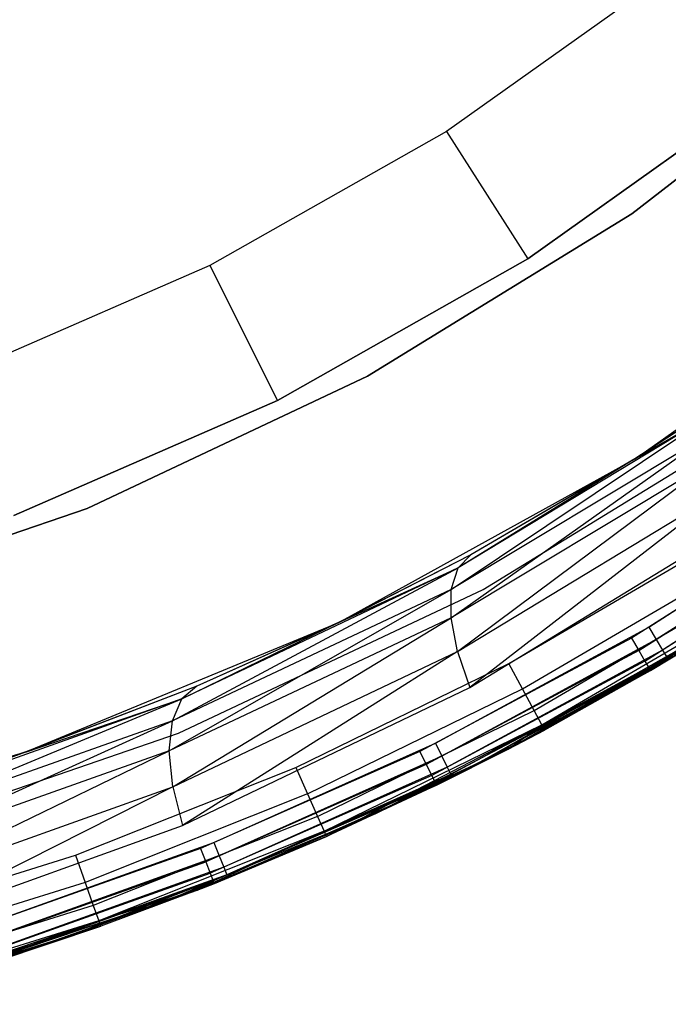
# Model space of a CAD drawing. Extents: x -4.25 to 4.25, y -4.25 to 4.25.
# Tile 11 of 34: x 1.31 to 2.17, y -4.11 to -2.81. Entities that reach past the tile are written whole.
import ezdxf

# ---------------------------------------------------------------- set-up
doc = ezdxf.new("R2010")
doc.units = 0
doc.header["$LTSCALE"] = 2.54
doc.layers.get('0').update_dxf_attribs({"color": 13, "linetype": 'CONTINUOUS'})

# ---------------------------------------------------------------- blocks, each defined once
blk = doc.blocks.new('VIS_Z_O_ENIE_2_STL_2')
at = {"color": 0}
for p, q in [((2.1721, -2.7444, -4.4457), (1.8784, -2.9532, -4.4457)), ((2.1721, -2.7444, -4.4457), (1.8784, -2.9532, -4.4457)), ((2.1235, -3.0625, -6), (2.4475, -2.8103, -6)), ((2.4475, -2.8103, -5.3), (2.1235, -3.0625, -5.3)), ((2.4475, -2.8103, -5.3), (2.1235, -3.0625, -5.3)), ((2.1235, -3.0625, -6), (2.4475, -2.8103, -6)), ((1.9858, -3.122, -4.2457), (2.2963, -2.9012, -4.2457)), ((2.2963, -2.9012, -2.6457), (1.9858, -3.122, -2.6457)), ((2.2963, -2.9012, -2.6457), (1.9858, -3.122, -2.6457)), ((1.9858, -3.122, -4.2457), (2.2963, -2.9012, -4.2457)), ((1.8784, -2.9532, -4.4457), (1.5648, -3.1307, -4.4457)), ((1.8784, -2.9532, -4.4457), (1.5648, -3.1307, -4.4457)), ((1.8784, -2.9532, -4.4457), (1.9858, -3.122, -4.2457)), ((1.8784, -2.9532, -4.4457), (1.9858, -3.122, -4.2457)), ((1.7737, -3.2776, -6), (2.1235, -3.0625, -6)), ((2.1235, -3.0625, -5.3), (1.7737, -3.2776, -5.3)), ((2.1235, -3.0625, -5.3), (1.7737, -3.2776, -5.3)), ((1.7737, -3.2776, -6), (2.1235, -3.0625, -6)), ((2.1235, -3.0625, -5.3), (2.1235, -3.0625, -6)), ((2.1235, -3.0625, -5.3), (2.1235, -3.0625, -6)), ((1.5648, -3.1307, -4.4457), (1.2346, -3.275, -4.4457)), ((1.5648, -3.1307, -4.4457), (1.2346, -3.275, -4.4457)), ((1.5648, -3.1307, -4.4457), (1.6542, -3.3096, -4.2457)), ((1.5648, -3.1307, -4.4457), (1.6542, -3.3096, -4.2457)), ((1.6542, -3.3096, -4.2457), (1.9858, -3.122, -4.2457)), ((1.9858, -3.122, -2.6457), (1.6542, -3.3096, -2.6457)), ((1.9858, -3.122, -2.6457), (1.6542, -3.3096, -2.6457)), ((1.6542, -3.3096, -4.2457), (1.9858, -3.122, -4.2457)), ((1.9858, -3.122, -4.2457), (1.9858, -3.122, -2.6457)), ((1.9858, -3.122, -4.2457), (1.9858, -3.122, -2.6457)), ((2.1281, -3.3869, -6), (2.494, -3.1273, -6)), ((2.1281, -3.3869, -6), (2.494, -3.1273, -6)), ((1.4024, -3.4528, -6), (1.7737, -3.2776, -6)), ((1.7737, -3.2776, -5.3), (1.4024, -3.4528, -5.3)), ((1.7737, -3.2776, -5.3), (1.4024, -3.4528, -5.3)), ((1.4024, -3.4528, -6), (1.7737, -3.2776, -6)), ((1.7737, -3.2776, -5.3), (1.7737, -3.2776, -6)), ((1.7737, -3.2776, -5.3), (1.7737, -3.2776, -6)), ((1.3052, -3.4622, -4.2457), (1.6542, -3.3096, -4.2457)), ((1.6542, -3.3096, -2.6457), (1.3052, -3.4622, -2.6457)), ((1.6542, -3.3096, -2.6457), (1.3052, -3.4622, -2.6457)), ((1.3052, -3.4622, -4.2457), (1.6542, -3.3096, -4.2457)), ((1.6542, -3.3096, -4.2457), (1.6542, -3.3096, -2.6457)), ((1.6542, -3.3096, -4.2457), (1.6542, -3.3096, -2.6457)), ((2.2535, -3.3048, -10.6309), (2.1276, -3.3872, -10.5578)), ((2.2535, -3.3048, -10.6309), (2.1276, -3.3872, -10.5578)), ((2.2535, -3.3048, -10.6309), (2.1281, -3.3869, -6)), ((2.2535, -3.3048, -10.6309), (2.1281, -3.3869, -6)), ((1.8846, -3.5601, -10.5234), (2.2397, -3.3223, -10.6775)), ((1.8846, -3.5601, -10.5234), (2.2397, -3.3223, -10.6775)), ((2.2397, -3.3223, -10.6775), (1.8935, -3.5316, -10.4792)), ((2.2397, -3.3223, -10.6775), (1.8935, -3.5316, -10.4792)), ((1.9268, -3.5603, -5.3), (2.3067, -3.3268, -5.3)), ((1.9268, -3.5603, -2.6), (2.3067, -3.3268, -2.6)), ((1.9268, -3.5603, -5.3), (2.3067, -3.3268, -5.3)), ((1.9268, -3.5603, -2.6), (2.3067, -3.3268, -2.6)), ((2.1276, -3.3872, -10.5578), (2.2397, -3.3223, -10.6775)), ((2.1276, -3.3872, -10.5578), (2.2397, -3.3223, -10.6775)), ((1.8843, -3.5979, -10.561), (2.2343, -3.3496, -10.7209)), ((1.8843, -3.5979, -10.561), (2.2343, -3.3496, -10.7209)), ((2.2343, -3.3496, -10.7209), (1.8846, -3.5601, -10.5234)), ((2.2343, -3.3496, -10.7209), (1.8846, -3.5601, -10.5234)), ((1.7355, -3.6039, -6), (2.1281, -3.3869, -6)), ((1.7355, -3.6039, -6), (2.1281, -3.3869, -6)), ((2.2377, -3.385, -10.7584), (1.8843, -3.5979, -10.561)), ((2.2377, -3.385, -10.7584), (1.8843, -3.5979, -10.561)), ((1.8927, -3.6423, -10.5895), (2.2377, -3.385, -10.7584)), ((1.8927, -3.6423, -10.5895), (2.2377, -3.385, -10.7584)), ((2.1276, -3.3872, -10.5578), (1.8935, -3.5316, -10.4792)), ((2.1276, -3.3872, -10.5578), (1.8935, -3.5316, -10.4792)), ((2.1281, -3.3869, -6), (1.9104, -3.5143, -10.4317)), ((2.1281, -3.3869, -6), (1.9104, -3.5143, -10.4317)), ((2.1276, -3.3872, -10.5578), (1.9104, -3.5143, -10.4317)), ((2.1276, -3.3872, -10.5578), (1.9104, -3.5143, -10.4317)), ((2.1276, -3.3872, -10.5578), (2.1281, -3.3869, -6)), ((2.1276, -3.3872, -10.5578), (2.1281, -3.3869, -6)), ((1.8927, -3.6423, -10.5895), (2.2497, -3.4261, -10.7874)), ((1.8927, -3.6423, -10.5895), (2.2497, -3.4261, -10.7874)), ((2.2497, -3.4261, -10.7874), (1.9091, -3.69, -10.6067)), ((2.2497, -3.4261, -10.7874), (1.9091, -3.69, -10.6067)), ((2.1463, -3.6102, -6), (2.4163, -3.4353, -6)), ((2.1463, -3.6102, -6), (2.4163, -3.4353, -6)), ((1.0141, -3.5861, -6), (1.4024, -3.4528, -6)), ((1.4024, -3.4528, -5.3), (1.0141, -3.5861, -5.3)), ((1.4024, -3.4528, -5.3), (1.0141, -3.5861, -5.3)), ((1.0141, -3.5861, -6), (1.4024, -3.4528, -6)), ((1.4024, -3.4528, -5.3), (1.4024, -3.4528, -6)), ((1.4024, -3.4528, -5.3), (1.4024, -3.4528, -6)), ((2.3913, -3.4536, -5.3), (2.1233, -3.6246, -5.3)), ((2.3913, -3.4536, -5.3), (2.1233, -3.6246, -5.3)), ((2.4273, -3.451, -6.0038), (2.1561, -3.6266, -6.0038)), ((2.4273, -3.451, -6.0038), (2.1561, -3.6266, -6.0038)), ((1.9091, -3.69, -10.6067), (2.2694, -3.47, -10.8059)), ((1.9091, -3.69, -10.6067), (2.2694, -3.47, -10.8059)), ((2.1329, -3.6411, -5.2962), (2.4022, -3.4694, -5.2962)), ((2.1329, -3.6411, -5.2962), (2.4022, -3.4694, -5.2962)), ((2.4367, -3.4642, -6.0146), (2.1643, -3.6406, -6.0146)), ((2.4367, -3.4642, -6.0146), (2.1643, -3.6406, -6.0146)), ((2.1411, -3.6551, -5.2854), (2.4114, -3.4827, -5.2854)), ((2.1411, -3.6551, -5.2854), (2.4114, -3.4827, -5.2854)), ((2.4429, -3.4731, -6.0309), (2.1699, -3.6499, -6.0309)), ((2.4429, -3.4731, -6.0309), (2.1699, -3.6499, -6.0309)), ((2.1466, -3.6645, -5.2691), (2.4176, -3.4916, -5.2691)), ((2.1466, -3.6645, -5.2691), (2.4176, -3.4916, -5.2691)), ((1.961, -3.6583, -2.4), (2.232, -3.4995, -2.4)), ((1.961, -3.6583, -2.4), (2.232, -3.4995, -2.4)), ((1.9104, -3.5143, -10.4317), (1.7351, -3.6041, -10.3299)), ((1.9104, -3.5143, -10.4317), (1.7351, -3.6041, -10.3299)), ((1.9104, -3.5143, -10.4317), (1.7355, -3.6039, -6)), ((1.9104, -3.5143, -10.4317), (1.7355, -3.6039, -6)), ((1.9104, -3.5143, -10.4317), (1.8935, -3.5316, -10.4792)), ((1.9104, -3.5143, -10.4317), (1.8935, -3.5316, -10.4792)), ((1.5153, -3.7344, -10.3147), (1.8935, -3.5316, -10.4792)), ((1.5153, -3.7344, -10.3147), (1.8935, -3.5316, -10.4792)), ((1.8935, -3.5316, -10.4792), (1.5278, -3.705, -10.2698)), ((1.8935, -3.5316, -10.4792), (1.5278, -3.705, -10.2698)), ((1.7351, -3.6041, -10.3299), (1.8935, -3.5316, -10.4792)), ((1.7351, -3.6041, -10.3299), (1.8935, -3.5316, -10.4792)), ((1.8846, -3.5601, -10.5234), (1.8935, -3.5316, -10.4792)), ((1.8846, -3.5601, -10.5234), (1.8935, -3.5316, -10.4792)), ((1.979, -3.692, -2.4076), (2.2526, -3.5318, -2.4076)), ((1.979, -3.692, -2.4076), (2.2526, -3.5318, -2.4076)), ((2.1466, -3.6645, -5.2691), (2.3498, -3.5422, -5.25)), ((2.1466, -3.6645, -5.2691), (2.3498, -3.5422, -5.25)), ((2.1485, -3.6677, -5.25), (2.3498, -3.5422, -5.25)), ((2.1485, -3.6677, -5.25), (2.3498, -3.5422, -5.25)), ((1.5111, -3.7742, -10.3525), (1.8846, -3.5601, -10.5234)), ((1.5111, -3.7742, -10.3525), (1.8846, -3.5601, -10.5234)), ((1.8846, -3.5601, -10.5234), (1.5153, -3.7344, -10.3147)), ((1.8846, -3.5601, -10.5234), (1.5153, -3.7344, -10.3147)), ((1.5234, -3.7507, -5.3), (1.9268, -3.5603, -5.3)), ((1.5234, -3.7507, -2.6), (1.9268, -3.5603, -2.6)), ((1.5234, -3.7507, -5.3), (1.9268, -3.5603, -5.3)), ((1.5234, -3.7507, -2.6), (1.9268, -3.5603, -2.6)), ((1.8843, -3.5979, -10.561), (1.8846, -3.5601, -10.5234)), ((1.8843, -3.5979, -10.561), (1.8846, -3.5601, -10.5234)), ((1.9268, -3.5603, -2.6), (1.9268, -3.5603, -5.3)), ((1.9268, -3.5603, -2.6), (1.9268, -3.5603, -5.3)), ((1.9944, -3.7206, -2.4293), (2.27, -3.5591, -2.4293)), ((1.9944, -3.7206, -2.4293), (2.27, -3.5591, -2.4293)), ((2.281, -3.586, -6), (1.9001, -3.8016, -6)), ((1.9001, -3.8016, -5.3), (2.281, -3.586, -5.3)), ((2.281, -3.586, -6), (1.9001, -3.8016, -6)), ((1.9001, -3.8016, -5.3), (2.281, -3.586, -5.3)), ((2.0046, -3.7397, -2.4617), (2.2817, -3.5774, -2.4617)), ((2.0046, -3.7397, -2.4617), (2.2817, -3.5774, -2.4617)), ((2.2858, -3.5838, -2.5), (2.0082, -3.7464, -2.5)), ((2.2858, -3.5838, -2.5), (2.0082, -3.7464, -2.5)), ((2.1485, -3.6677, -5.25), (2.2858, -3.5838, -2.5)), ((2.1485, -3.6677, -5.25), (2.2858, -3.5838, -2.5)), ((1.8843, -3.5979, -10.561), (1.5111, -3.7742, -10.3525)), ((1.8843, -3.5979, -10.561), (1.5111, -3.7742, -10.3525)), ((1.5156, -3.8216, -10.3804), (1.8843, -3.5979, -10.561)), ((1.5156, -3.8216, -10.3804), (1.8843, -3.5979, -10.561)), ((1.8927, -3.6423, -10.5895), (1.8843, -3.5979, -10.561)), ((1.8927, -3.6423, -10.5895), (1.8843, -3.5979, -10.561)), ((1.3211, -3.7755, -6), (1.7355, -3.6039, -6)), ((1.3211, -3.7755, -6), (1.7355, -3.6039, -6)), ((1.5278, -3.705, -10.2698), (1.7351, -3.6041, -10.3299)), ((1.5278, -3.705, -10.2698), (1.7351, -3.6041, -10.3299)), ((1.7355, -3.6039, -6), (1.5477, -3.6884, -10.2211)), ((1.7355, -3.6039, -6), (1.5477, -3.6884, -10.2211)), ((1.7351, -3.6041, -10.3299), (1.5477, -3.6884, -10.2211)), ((1.7351, -3.6041, -10.3299), (1.5477, -3.6884, -10.2211)), ((1.7351, -3.6041, -10.3299), (1.7355, -3.6039, -6)), ((1.7351, -3.6041, -10.3299), (1.7355, -3.6039, -6)), ((1.8636, -3.7639, -6), (2.1463, -3.6102, -6)), ((1.8636, -3.7639, -6), (2.1463, -3.6102, -6)), ((2.1463, -3.6102, -6), (2.1561, -3.6266, -6.0038)), ((2.1463, -3.6102, -6), (2.1561, -3.6266, -6.0038)), ((2.1233, -3.6246, -5.3), (1.8431, -3.7748, -5.3)), ((2.1233, -3.6246, -5.3), (1.8431, -3.7748, -5.3)), ((2.1561, -3.6266, -6.0038), (1.8721, -3.781, -6.0038)), ((2.1561, -3.6266, -6.0038), (1.8721, -3.781, -6.0038)), ((2.1233, -3.6246, -5.3), (2.1329, -3.6411, -5.2962)), ((2.1233, -3.6246, -5.3), (2.1329, -3.6411, -5.2962)), ((2.1561, -3.6266, -6.0038), (2.1643, -3.6406, -6.0146)), ((2.1561, -3.6266, -6.0038), (2.1643, -3.6406, -6.0146)), ((1.5156, -3.8216, -10.3804), (1.8927, -3.6423, -10.5895)), ((1.5156, -3.8216, -10.3804), (1.8927, -3.6423, -10.5895)), ((1.8927, -3.6423, -10.5895), (1.5284, -3.8728, -10.3961)), ((1.8927, -3.6423, -10.5895), (1.5284, -3.8728, -10.3961)), ((2.1329, -3.6411, -5.2962), (1.8515, -3.792, -5.2962)), ((2.1329, -3.6411, -5.2962), (1.8515, -3.792, -5.2962)), ((2.1643, -3.6406, -6.0146), (1.8793, -3.7956, -6.0146)), ((2.1643, -3.6406, -6.0146), (1.8793, -3.7956, -6.0146)), ((2.1699, -3.6499, -6.0309), (1.8841, -3.8053, -6.0309)), ((2.1699, -3.6499, -6.0309), (1.8841, -3.8053, -6.0309)), ((1.8927, -3.6423, -10.5895), (1.9091, -3.69, -10.6067)), ((1.8927, -3.6423, -10.5895), (1.9091, -3.69, -10.6067)), ((2.1911, -3.6416, -6.05), (1.9907, -3.7549, -10.6518)), ((1.9907, -3.7549, -10.6518), (2.1911, -3.6416, -10.7626)), ((2.1911, -3.6416, -6.05), (1.9907, -3.7549, -10.6518)), ((1.9907, -3.7549, -10.6518), (2.1911, -3.6416, -10.7626)), ((2.1329, -3.6411, -5.2962), (2.1411, -3.6551, -5.2854)), ((2.1329, -3.6411, -5.2962), (2.1411, -3.6551, -5.2854)), ((2.1643, -3.6406, -6.0146), (2.1699, -3.6499, -6.0309)), ((2.1643, -3.6406, -6.0146), (2.1699, -3.6499, -6.0309)), ((2.1911, -3.6416, -6.05), (2.1699, -3.6499, -6.0309)), ((2.1911, -3.6416, -6.05), (2.1699, -3.6499, -6.0309)), ((2.1718, -3.6532, -6.05), (2.1699, -3.6499, -6.0309)), ((2.1718, -3.6532, -6.05), (2.1699, -3.6499, -6.0309)), ((2.1911, -3.6416, -6.05), (2.1718, -3.6532, -6.05)), ((2.1911, -3.6416, -6.05), (2.1718, -3.6532, -6.05)), ((1.6787, -3.7961, -2.4), (1.961, -3.6583, -2.4)), ((1.6787, -3.7961, -2.4), (1.961, -3.6583, -2.4)), ((2.1718, -3.6532, -6.05), (1.7845, -3.8572, -10.5378)), ((2.1718, -3.6532, -6.05), (1.7845, -3.8572, -10.5378)), ((2.1411, -3.6551, -5.2854), (1.8586, -3.8066, -5.2854)), ((2.1411, -3.6551, -5.2854), (1.8586, -3.8066, -5.2854)), ((2.1466, -3.6645, -5.2691), (1.8633, -3.8163, -5.2691)), ((2.1466, -3.6645, -5.2691), (1.8633, -3.8163, -5.2691)), ((2.1718, -3.6532, -6.05), (1.8858, -3.8087, -6.05)), ((2.1718, -3.6532, -6.05), (1.8858, -3.8087, -6.05)), ((2.1466, -3.6645, -5.2691), (1.96, -3.7719, -5.25)), ((2.1466, -3.6645, -5.2691), (1.96, -3.7719, -5.25)), ((1.979, -3.692, -2.4076), (1.961, -3.6583, -2.4)), ((1.979, -3.692, -2.4076), (1.961, -3.6583, -2.4)), ((2.1718, -3.6532, -6.05), (1.9907, -3.7549, -10.6518)), ((2.1718, -3.6532, -6.05), (1.9907, -3.7549, -10.6518)), ((2.1411, -3.6551, -5.2854), (2.1466, -3.6645, -5.2691)), ((2.1411, -3.6551, -5.2854), (2.1466, -3.6645, -5.2691)), ((2.1485, -3.6677, -5.25), (2.1466, -3.6645, -5.2691)), ((2.1485, -3.6677, -5.25), (2.1466, -3.6645, -5.2691)), ((1.96, -3.7719, -5.25), (2.1485, -3.6677, -5.25)), ((1.96, -3.7719, -5.25), (2.1485, -3.6677, -5.25)), ((2.1485, -3.6677, -5.25), (2.0082, -3.7464, -2.5)), ((2.1485, -3.6677, -5.25), (2.0082, -3.7464, -2.5)), ((1.5477, -3.6884, -10.2211), (1.3207, -3.7757, -10.0893)), ((1.5477, -3.6884, -10.2211), (1.3207, -3.7757, -10.0893)), ((1.5477, -3.6884, -10.2211), (1.3211, -3.7755, -6)), ((1.5477, -3.6884, -10.2211), (1.3211, -3.7755, -6)), ((1.5477, -3.6884, -10.2211), (1.5278, -3.705, -10.2698)), ((1.5477, -3.6884, -10.2211), (1.5278, -3.705, -10.2698)), ((1.5284, -3.8728, -10.3961), (1.9091, -3.69, -10.6067)), ((1.5284, -3.8728, -10.3961), (1.9091, -3.69, -10.6067)), ((1.6942, -3.8311, -2.4076), (1.979, -3.692, -2.4076)), ((1.6942, -3.8311, -2.4076), (1.979, -3.692, -2.4076)), ((1.9944, -3.7206, -2.4293), (1.979, -3.692, -2.4076)), ((1.9944, -3.7206, -2.4293), (1.979, -3.692, -2.4076)), ((1.1301, -3.8705, -10.097), (1.5278, -3.705, -10.2698)), ((1.1301, -3.8705, -10.097), (1.5278, -3.705, -10.2698)), ((1.5278, -3.705, -10.2698), (1.1464, -3.8408, -10.0512)), ((1.5278, -3.705, -10.2698), (1.1464, -3.8408, -10.0512)), ((1.3207, -3.7757, -10.0893), (1.5278, -3.705, -10.2698)), ((1.3207, -3.7757, -10.0893), (1.5278, -3.705, -10.2698)), ((1.5153, -3.7344, -10.3147), (1.5278, -3.705, -10.2698)), ((1.5153, -3.7344, -10.3147), (1.5278, -3.705, -10.2698)), ((1.7073, -3.8608, -2.4293), (1.9944, -3.7206, -2.4293)), ((1.7073, -3.8608, -2.4293), (1.9944, -3.7206, -2.4293)), ((2.0046, -3.7397, -2.4617), (1.9944, -3.7206, -2.4293)), ((2.0046, -3.7397, -2.4617), (1.9944, -3.7206, -2.4293)), ((1.1218, -3.9121, -10.135), (1.5153, -3.7344, -10.3147)), ((1.1218, -3.9121, -10.135), (1.5153, -3.7344, -10.3147)), ((1.5153, -3.7344, -10.3147), (1.1301, -3.8705, -10.097)), ((1.5153, -3.7344, -10.3147), (1.1301, -3.8705, -10.097)), ((1.5111, -3.7742, -10.3525), (1.5153, -3.7344, -10.3147)), ((1.5111, -3.7742, -10.3525), (1.5153, -3.7344, -10.3147)), ((1.716, -3.8806, -2.4617), (2.0046, -3.7397, -2.4617)), ((1.716, -3.8806, -2.4617), (2.0046, -3.7397, -2.4617)), ((1.7191, -3.8876, -2.5), (2.0046, -3.7397, -2.4617)), ((1.7191, -3.8876, -2.5), (2.0046, -3.7397, -2.4617)), ((1.96, -3.7719, -2.5), (2.0046, -3.7397, -2.4617)), ((1.96, -3.7719, -2.5), (2.0046, -3.7397, -2.4617)), ((2.0046, -3.7397, -2.4617), (2.0082, -3.7464, -2.5)), ((2.0046, -3.7397, -2.4617), (2.0082, -3.7464, -2.5)), ((1.1015, -3.8955, -5.3), (1.5234, -3.7507, -5.3)), ((1.1015, -3.8955, -2.6), (1.5234, -3.7507, -2.6)), ((1.1015, -3.8955, -5.3), (1.5234, -3.7507, -5.3)), ((1.1015, -3.8955, -2.6), (1.5234, -3.7507, -2.6)), ((1.5234, -3.7507, -2.6), (1.5234, -3.7507, -5.3)), ((1.5234, -3.7507, -2.6), (1.5234, -3.7507, -5.3)), ((1.7845, -3.8572, -10.5378), (1.9907, -3.7549, -10.6518)), ((1.7845, -3.8572, -10.5378), (1.9907, -3.7549, -10.6518)), ((1.96, -3.7719, -5.25), (2.0082, -3.7464, -2.5)), ((2.0082, -3.7464, -2.5), (1.96, -3.7719, -2.5)), ((1.96, -3.7719, -5.25), (2.0082, -3.7464, -2.5)), ((2.0082, -3.7464, -2.5), (1.96, -3.7719, -2.5)), ((1.57, -3.8955, -6), (1.8636, -3.7639, -6)), ((1.57, -3.8955, -6), (1.8636, -3.7639, -6)), ((1.8636, -3.7639, -6), (1.8721, -3.781, -6.0038)), ((1.8636, -3.7639, -6), (1.8721, -3.781, -6.0038)), ((0.8901, -3.8997, -6), (1.3211, -3.7755, -6)), ((0.8901, -3.8997, -6), (1.3211, -3.7755, -6)), ((1.5111, -3.7742, -10.3525), (1.1218, -3.9121, -10.135)), ((1.5111, -3.7742, -10.3525), (1.1218, -3.9121, -10.135)), ((1.1221, -3.9621, -10.1622), (1.5111, -3.7742, -10.3525)), ((1.1221, -3.9621, -10.1622), (1.5111, -3.7742, -10.3525)), ((1.3207, -3.7757, -10.0893), (1.1464, -3.8408, -10.0512)), ((1.3207, -3.7757, -10.0893), (1.1464, -3.8408, -10.0512)), ((1.3211, -3.7755, -6), (1.1692, -3.8253, -10.0013)), ((1.3211, -3.7755, -6), (1.1692, -3.8253, -10.0013)), ((1.3207, -3.7757, -10.0893), (1.1692, -3.8253, -10.0013)), ((1.3207, -3.7757, -10.0893), (1.1692, -3.8253, -10.0013)), ((1.3207, -3.7757, -10.0893), (1.3211, -3.7755, -6)), ((1.3207, -3.7757, -10.0893), (1.3211, -3.7755, -6)), ((1.5156, -3.8216, -10.3804), (1.5111, -3.7742, -10.3525)), ((1.5156, -3.8216, -10.3804), (1.5111, -3.7742, -10.3525)), ((1.8431, -3.7748, -5.3), (1.5523, -3.9034, -5.3)), ((1.8431, -3.7748, -5.3), (1.5523, -3.9034, -5.3)), ((1.8721, -3.781, -6.0038), (1.5772, -3.9133, -6.0038)), ((1.8721, -3.781, -6.0038), (1.5772, -3.9133, -6.0038)), ((1.96, -3.7719, -2.5), (1.7191, -3.8876, -2.5)), ((1.96, -3.7719, -2.5), (1.7191, -3.8876, -2.5)), ((1.8431, -3.7748, -5.3), (1.8515, -3.792, -5.2962)), ((1.8431, -3.7748, -5.3), (1.8515, -3.792, -5.2962)), ((1.8633, -3.8163, -5.2691), (1.96, -3.7719, -5.25)), ((1.8633, -3.8163, -5.2691), (1.96, -3.7719, -5.25)), ((1.865, -3.8197, -5.25), (1.96, -3.7719, -2.5)), ((1.865, -3.8197, -5.25), (1.96, -3.7719, -2.5)), ((1.865, -3.8197, -5.25), (1.96, -3.7719, -5.25)), ((1.865, -3.8197, -5.25), (1.96, -3.7719, -5.25)), ((1.8721, -3.781, -6.0038), (1.8793, -3.7956, -6.0146)), ((1.8721, -3.781, -6.0038), (1.8793, -3.7956, -6.0146)), ((1.96, -3.7719, -5.25), (1.96, -3.7719, -2.5)), ((1.96, -3.7719, -5.25), (1.96, -3.7719, -2.5)), ((1.3868, -3.9122, -2.4), (1.6787, -3.7961, -2.4)), ((1.3868, -3.9122, -2.4), (1.6787, -3.7961, -2.4)), ((1.8515, -3.792, -5.2962), (1.5594, -3.9212, -5.2962)), ((1.8515, -3.792, -5.2962), (1.5594, -3.9212, -5.2962)), ((1.8793, -3.7956, -6.0146), (1.5832, -3.9283, -6.0146)), ((1.8793, -3.7956, -6.0146), (1.5832, -3.9283, -6.0146)), ((1.6787, -3.7961, -2.4), (1.6942, -3.8311, -2.4076)), ((1.6787, -3.7961, -2.4), (1.6942, -3.8311, -2.4076)), ((1.8515, -3.792, -5.2962), (1.8586, -3.8066, -5.2854)), ((1.8515, -3.792, -5.2962), (1.8586, -3.8066, -5.2854)), ((1.8793, -3.7956, -6.0146), (1.8841, -3.8053, -6.0309)), ((1.8793, -3.7956, -6.0146), (1.8841, -3.8053, -6.0309)), ((1.9001, -3.8016, -6), (1.4992, -3.9768, -6)), ((1.4992, -3.9768, -5.3), (1.9001, -3.8016, -5.3)), ((1.9001, -3.8016, -6), (1.4992, -3.9768, -6)), ((1.4992, -3.9768, -5.3), (1.9001, -3.8016, -5.3)), ((1.8586, -3.8066, -5.2854), (1.5654, -3.9362, -5.2854)), ((1.8586, -3.8066, -5.2854), (1.5654, -3.9362, -5.2854)), ((1.8841, -3.8053, -6.0309), (1.5873, -3.9384, -6.0309)), ((1.8841, -3.8053, -6.0309), (1.5873, -3.9384, -6.0309)), ((1.7845, -3.8572, -6.05), (1.8841, -3.8053, -6.0309)), ((1.7845, -3.8572, -6.05), (1.8841, -3.8053, -6.0309)), ((1.8858, -3.8087, -6.05), (1.7845, -3.8572, -10.5378)), ((1.8858, -3.8087, -6.05), (1.7845, -3.8572, -10.5378)), ((1.8858, -3.8087, -6.05), (1.7845, -3.8572, -6.05)), ((1.8858, -3.8087, -6.05), (1.7845, -3.8572, -6.05)), ((1.8586, -3.8066, -5.2854), (1.8633, -3.8163, -5.2691)), ((1.8586, -3.8066, -5.2854), (1.8633, -3.8163, -5.2691)), ((1.8858, -3.8087, -6.05), (1.8841, -3.8053, -6.0309)), ((1.8858, -3.8087, -6.05), (1.8841, -3.8053, -6.0309)), ((1.9001, -3.8016, -6), (1.9001, -3.8016, -5.3)), ((1.9001, -3.8016, -6), (1.9001, -3.8016, -5.3)), ((1.1221, -3.9621, -10.1622), (1.5156, -3.8216, -10.3804)), ((1.1221, -3.9621, -10.1622), (1.5156, -3.8216, -10.3804)), ((1.5156, -3.8216, -10.3804), (1.1309, -4.0166, -10.1763)), ((1.5156, -3.8216, -10.3804), (1.1309, -4.0166, -10.1763)), ((1.5156, -3.8216, -10.3804), (1.5284, -3.8728, -10.3961)), ((1.5156, -3.8216, -10.3804), (1.5284, -3.8728, -10.3961)), ((1.8633, -3.8163, -5.2691), (1.5694, -3.9463, -5.2691)), ((1.8633, -3.8163, -5.2691), (1.5694, -3.9463, -5.2691)), ((1.5708, -3.9498, -5.25), (1.865, -3.8197, -5.25)), ((1.5708, -3.9498, -5.25), (1.865, -3.8197, -5.25)), ((1.865, -3.8197, -5.25), (1.7191, -3.8876, -2.5)), ((1.865, -3.8197, -5.25), (1.7191, -3.8876, -2.5)), ((1.865, -3.8197, -5.25), (1.8633, -3.8163, -5.2691)), ((1.865, -3.8197, -5.25), (1.8633, -3.8163, -5.2691)), ((1.6942, -3.8311, -2.4076), (1.3996, -3.9483, -2.4076)), ((1.6942, -3.8311, -2.4076), (1.3996, -3.9483, -2.4076)), ((1.6942, -3.8311, -2.4076), (1.7073, -3.8608, -2.4293)), ((1.6942, -3.8311, -2.4076), (1.7073, -3.8608, -2.4293)), ((1.7073, -3.8608, -2.4293), (1.4104, -3.9788, -2.4293)), ((1.7073, -3.8608, -2.4293), (1.4104, -3.9788, -2.4293)), ((1.7845, -3.8572, -6.05), (1.5731, -3.9482, -10.4209)), ((1.5731, -3.9482, -10.4209), (1.7845, -3.8572, -10.5378)), ((1.7845, -3.8572, -6.05), (1.5731, -3.9482, -10.4209)), ((1.5731, -3.9482, -10.4209), (1.7845, -3.8572, -10.5378)), ((1.5873, -3.9384, -6.0309), (1.7845, -3.8572, -6.05)), ((1.5873, -3.9384, -6.0309), (1.7845, -3.8572, -6.05)), ((1.7845, -3.8572, -6.05), (1.5887, -3.9419, -6.05)), ((1.7845, -3.8572, -6.05), (1.5887, -3.9419, -6.05)), ((1.7073, -3.8608, -2.4293), (1.716, -3.8806, -2.4617)), ((1.7073, -3.8608, -2.4293), (1.716, -3.8806, -2.4617)), ((1.7845, -3.8572, -6.05), (1.7845, -3.8572, -10.5378)), ((1.7845, -3.8572, -6.05), (1.7845, -3.8572, -10.5378)), ((1.1309, -4.0166, -10.1763), (1.5284, -3.8728, -10.3961)), ((1.1309, -4.0166, -10.1763), (1.5284, -3.8728, -10.3961)), ((1.716, -3.8806, -2.4617), (1.4176, -3.9993, -2.4617)), ((1.716, -3.8806, -2.4617), (1.4176, -3.9993, -2.4617)), ((1.716, -3.8806, -2.4617), (1.5479, -3.9588, -2.5)), ((1.716, -3.8806, -2.4617), (1.5479, -3.9588, -2.5)), ((1.7191, -3.8876, -2.5), (1.5479, -3.9588, -2.5)), ((1.7191, -3.8876, -2.5), (1.5479, -3.9588, -2.5)), ((1.5708, -3.9498, -5.25), (1.7191, -3.8876, -2.5)), ((1.5708, -3.9498, -5.25), (1.7191, -3.8876, -2.5)), ((1.7191, -3.8876, -2.5), (1.716, -3.8806, -2.4617)), ((1.7191, -3.8876, -2.5), (1.716, -3.8806, -2.4617)), ((1.2672, -4.0043, -6), (1.57, -3.8955, -6)), ((1.2672, -4.0043, -6), (1.57, -3.8955, -6)), ((1.57, -3.8955, -6), (1.5772, -3.9133, -6.0038)), ((1.57, -3.8955, -6), (1.5772, -3.9133, -6.0038)), ((1.0869, -4.0059, -2.4), (1.3868, -3.9122, -2.4)), ((1.0869, -4.0059, -2.4), (1.3868, -3.9122, -2.4)), ((1.5523, -3.9034, -5.3), (1.2526, -4.0096, -5.3)), ((1.5523, -3.9034, -5.3), (1.2526, -4.0096, -5.3)), ((1.5772, -3.9133, -6.0038), (1.273, -4.0225, -6.0038)), ((1.5772, -3.9133, -6.0038), (1.273, -4.0225, -6.0038)), ((1.3868, -3.9122, -2.4), (1.3996, -3.9483, -2.4076)), ((1.3868, -3.9122, -2.4), (1.3996, -3.9483, -2.4076)), ((1.5523, -3.9034, -5.3), (1.5594, -3.9212, -5.2962)), ((1.5523, -3.9034, -5.3), (1.5594, -3.9212, -5.2962)), ((1.5772, -3.9133, -6.0038), (1.5832, -3.9283, -6.0146)), ((1.5772, -3.9133, -6.0038), (1.5832, -3.9283, -6.0146)), ((1.2583, -4.0279, -5.2962), (1.5594, -3.9212, -5.2962)), ((1.2583, -4.0279, -5.2962), (1.5594, -3.9212, -5.2962)), ((1.5594, -3.9212, -5.2962), (1.5654, -3.9362, -5.2854)), ((1.5594, -3.9212, -5.2962), (1.5654, -3.9362, -5.2854)), ((1.2632, -4.0433, -5.2854), (1.5654, -3.9362, -5.2854)), ((1.2632, -4.0433, -5.2854), (1.5654, -3.9362, -5.2854)), ((1.5832, -3.9283, -6.0146), (1.2779, -4.038, -6.0146)), ((1.5832, -3.9283, -6.0146), (1.2779, -4.038, -6.0146)), ((1.5873, -3.9384, -6.0309), (1.2812, -4.0483, -6.0309)), ((1.5873, -3.9384, -6.0309), (1.2812, -4.0483, -6.0309)), ((1.357, -4.0275, -6.05), (1.5873, -3.9384, -6.0309)), ((1.357, -4.0275, -6.05), (1.5873, -3.9384, -6.0309)), ((1.5654, -3.9362, -5.2854), (1.5694, -3.9463, -5.2691)), ((1.5654, -3.9362, -5.2854), (1.5694, -3.9463, -5.2691)), ((1.5832, -3.9283, -6.0146), (1.5873, -3.9384, -6.0309)), ((1.5832, -3.9283, -6.0146), (1.5873, -3.9384, -6.0309)), ((1.5887, -3.9419, -6.05), (1.5873, -3.9384, -6.0309)), ((1.5887, -3.9419, -6.05), (1.5873, -3.9384, -6.0309)), ((1.3996, -3.9483, -2.4076), (1.0969, -4.0428, -2.4076)), ((1.3996, -3.9483, -2.4076), (1.0969, -4.0428, -2.4076)), ((1.2664, -4.0537, -5.2691), (1.5694, -3.9463, -5.2691)), ((1.2664, -4.0537, -5.2691), (1.5694, -3.9463, -5.2691)), ((1.5887, -3.9419, -6.05), (1.357, -4.0275, -10.3014)), ((1.5887, -3.9419, -6.05), (1.357, -4.0275, -6.05)), ((1.5887, -3.9419, -6.05), (1.357, -4.0275, -10.3014)), ((1.5887, -3.9419, -6.05), (1.357, -4.0275, -6.05)), ((1.357, -4.0275, -10.3014), (1.5731, -3.9482, -10.4209)), ((1.357, -4.0275, -10.3014), (1.5731, -3.9482, -10.4209)), ((1.3996, -3.9483, -2.4076), (1.4104, -3.9788, -2.4293)), ((1.3996, -3.9483, -2.4076), (1.4104, -3.9788, -2.4293)), ((1.5479, -3.9588, -5.25), (1.5694, -3.9463, -5.2691)), ((1.5479, -3.9588, -5.25), (1.5694, -3.9463, -5.2691)), ((1.5479, -3.9588, -5.25), (1.5708, -3.9498, -5.25)), ((1.5708, -3.9498, -5.25), (1.5479, -3.9588, -2.5)), ((1.5708, -3.9498, -5.25), (1.5479, -3.9588, -2.5)), ((1.5479, -3.9588, -5.25), (1.5708, -3.9498, -5.25)), ((1.5694, -3.9463, -5.2691), (1.5708, -3.9498, -5.25)), ((1.5694, -3.9463, -5.2691), (1.5708, -3.9498, -5.25)), ((1.5887, -3.9419, -6.05), (1.5731, -3.9482, -10.4209)), ((1.5887, -3.9419, -6.05), (1.5731, -3.9482, -10.4209)), ((1.2664, -4.0537, -5.2691), (1.5479, -3.9588, -5.25)), ((1.2664, -4.0537, -5.2691), (1.5479, -3.9588, -5.25)), ((1.2676, -4.0573, -5.25), (1.5479, -3.9588, -5.25)), ((1.2676, -4.0573, -5.25), (1.5479, -3.9588, -5.25)), ((1.5479, -3.9588, -2.5), (1.4176, -3.9993, -2.4617)), ((1.5479, -3.9588, -2.5), (1.4176, -3.9993, -2.4617)), ((1.5479, -3.9588, -5.25), (1.4202, -4.0065, -2.5)), ((1.5479, -3.9588, -5.25), (1.4202, -4.0065, -2.5)), ((1.5479, -3.9588, -2.5), (1.4202, -4.0065, -2.5)), ((1.5479, -3.9588, -2.5), (1.4202, -4.0065, -2.5)), ((1.5479, -3.9588, -5.25), (1.5479, -3.9588, -2.5)), ((1.5479, -3.9588, -5.25), (1.5479, -3.9588, -2.5)), ((1.4992, -3.9768, -6), (1.0824, -4.1099, -6)), ((1.0824, -4.1099, -5.3), (1.4992, -3.9768, -5.3)), ((1.4992, -3.9768, -6), (1.0824, -4.1099, -6)), ((1.0824, -4.1099, -5.3), (1.4992, -3.9768, -5.3)), ((1.4104, -3.9788, -2.4293), (1.1054, -4.0741, -2.4293)), ((1.4104, -3.9788, -2.4293), (1.1054, -4.0741, -2.4293)), ((1.4104, -3.9788, -2.4293), (1.4176, -3.9993, -2.4617)), ((1.4104, -3.9788, -2.4293), (1.4176, -3.9993, -2.4617)), ((1.4992, -3.9768, -6), (1.4992, -3.9768, -5.3)), ((1.4992, -3.9768, -6), (1.4992, -3.9768, -5.3)), ((1.4176, -3.9993, -2.4617), (1.1111, -4.095, -2.4617)), ((1.4176, -3.9993, -2.4617), (1.1111, -4.095, -2.4617)), ((1.4176, -3.9993, -2.4617), (1.1184, -4.101, -2.5)), ((1.4176, -3.9993, -2.4617), (1.1184, -4.101, -2.5)), ((1.4202, -4.0065, -2.5), (1.4176, -3.9993, -2.4617)), ((1.4202, -4.0065, -2.5), (1.4176, -3.9993, -2.4617)), ((1.4202, -4.0065, -2.5), (1.1184, -4.101, -2.5)), ((1.4202, -4.0065, -2.5), (1.1184, -4.101, -2.5)), ((1.2676, -4.0573, -5.25), (1.4202, -4.0065, -2.5)), ((1.2676, -4.0573, -5.25), (1.4202, -4.0065, -2.5)), ((1.137, -4.0951, -10.1797), (1.357, -4.0275, -10.3014)), ((1.137, -4.0951, -10.1797), (1.357, -4.0275, -10.3014)), ((1.357, -4.0275, -6.05), (1.2812, -4.0483, -6.0309)), ((1.357, -4.0275, -6.05), (1.2812, -4.0483, -6.0309)), ((1.357, -4.0275, -6.05), (1.2823, -4.0519, -6.05)), ((1.2823, -4.0519, -6.05), (1.357, -4.0275, -10.3014)), ((1.2823, -4.0519, -6.05), (1.357, -4.0275, -10.3014)), ((1.357, -4.0275, -6.05), (1.2823, -4.0519, -6.05)), ((1.357, -4.0275, -6.05), (1.357, -4.0275, -10.3014)), ((1.357, -4.0275, -6.05), (1.357, -4.0275, -10.3014))]:
    blk.add_line(p, q, dxfattribs=at)

msp = doc.modelspace()

# ---------------------------------------------------------------- block references
at = {"color": 0}
msp.add_blockref('VIS_Z_O_ENIE_2_STL_2', (0, 0), dxfattribs=at)

doc.saveas('drawing.dxf')
